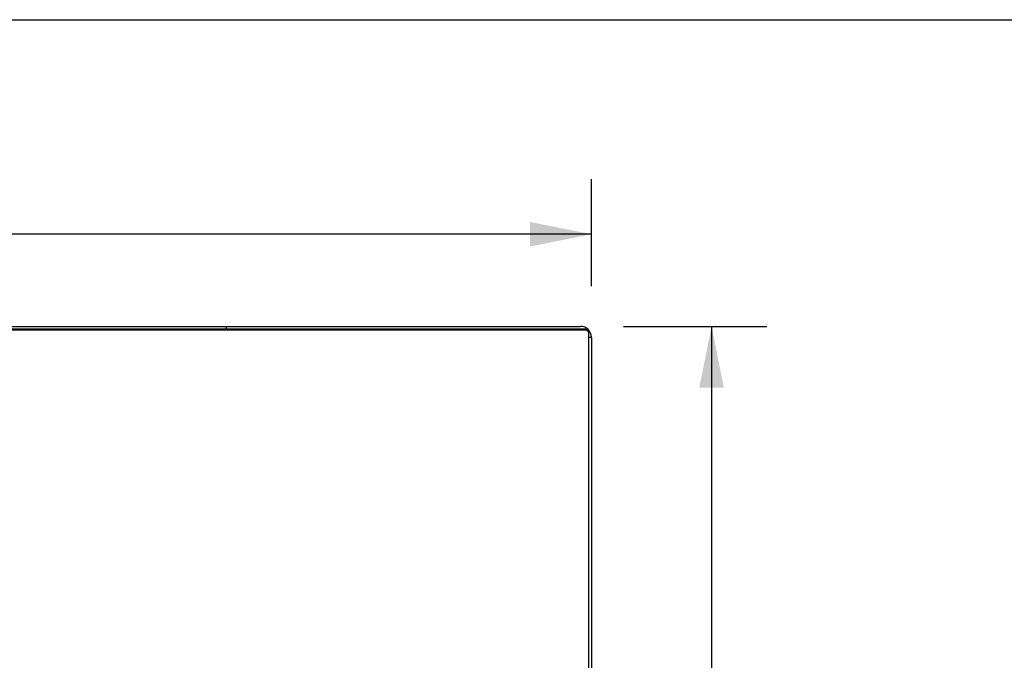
# Model space of a CAD drawing. Header units: inches. Extents: x 0 to 214, y 0 to 139.
# Tile 144 of 147: x 85 to 105, y 125 to 139. Entities that reach past the tile are written whole.
import ezdxf

# ---------------------------------------------------------------- set-up
doc = ezdxf.new("R2010")
doc.units = ezdxf.units.IN
doc.header["$LTSCALE"] = 11.786071
doc.header["$MEASUREMENT"] = 0
doc.layers.get('0').update_dxf_attribs({"linetype": 'CONTINUOUS'})
doc.layers.add('DIMENSIONS', color=7, linetype='CONTINUOUS')
doc.styles.get("Standard").update_dxf_attribs({"font": 'arial.ttf'})
doc.dimstyles.new('DIMSTYLE_1', dxfattribs={"dimtxt": 0.945407, "dimasz": 1.260542, "dimexe": 0.09, "dimexo": 0.07, "dimgap": 0.0375, "dimtad": 0, "dimtih": 1, "dimtoh": 1, "dimzin": 4, "dimdsep": 46, "dimtxsty": 'Standard', "dimblk": '_FILLED', "dimblk1": '_FILLED', "dimblk2": '_FILLED', "dimcen": 0.09, "dimadec": 3, "dimazin": 1, "dimtfac": 1, "dimtdec": 3, "dimtofl": 0, "dimtmove": 0, "dimatfit": 3, "dimldrblk": '_FILLED', "dimfxl": 0, "dimtolj": 1, "dimtzin": 4, "dimarcsym": 0})

# ---------------------------------------------------------------- blocks, each defined once
blk = doc.blocks.new('_FILLED')
at = {"color": 0, "linetype": 'ByBlock'}
blk.add_solid([(0, 0), (-1, 0.2), (-1, -0.2)], dxfattribs=at)
blk = doc.blocks.new('*D5')
at = {"layer": 'DIMENSIONS', "color": 2, "linetype": 'Continuous'}
for p, q in [((35.716, 133.185), (35.716, 135.383)), ((96.716, 133.185), (96.716, 135.383)), ((35.716, 134.249), (64.092, 134.249)), ((96.716, 134.249), (68.341, 134.249))]:
    blk.add_line(p, q, dxfattribs=at)
at = {"layer": 'DIMENSIONS', "color": 2, "linetype": 'Continuous', "xscale": 1.2605423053, "yscale": 1.2605423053, "zscale": 1.2605423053, "rotation": 180}
blk.add_blockref('_FILLED', (35.716, 134.249), dxfattribs=at)
at = {"layer": 'DIMENSIONS', "color": 2, "linetype": 'Continuous', "xscale": 1.2605423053, "yscale": 1.2605423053, "zscale": 1.2605423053}
blk.add_blockref('_FILLED', (96.716, 134.249), dxfattribs=at)
at = {"layer": 'DIMENSIONS', "color": 2, "linetype": 'Continuous', "insert": (66.216, 134.722), "char_height": 0.9454, "width": 3.30365, "attachment_point": 2, "line_spacing_factor": 0.9}
blk.add_mtext('61.00', dxfattribs=at)
blk = doc.blocks.new('*D6')
at = {"layer": 'DIMENSIONS', "color": 2, "linetype": 'Continuous'}
for p, q in [((97.373, 132.354), (100.321, 132.354)), ((99.186, 132.354), (99.186, 124.3)), ((99.186, 114.354), (99.186, 122.409)), ((97.373, 114.354), (100.321, 114.354))]:
    blk.add_line(p, q, dxfattribs=at)
at = {"layer": 'DIMENSIONS', "color": 2, "linetype": 'Continuous', "xscale": 1.2605423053, "yscale": 1.2605423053, "zscale": 1.2605423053}
for p, rotation in [((99.186, 132.354), 90), ((99.186, 114.354), 270)]:
    blk.add_blockref('_FILLED', p, dxfattribs=dict(at, rotation=rotation))
at = {"layer": 'DIMENSIONS', "color": 2, "linetype": 'Continuous', "insert": (99.186, 123.827), "char_height": 0.9454, "width": 3.30365, "attachment_point": 2, "line_spacing_factor": 0.9}
blk.add_mtext('18.00', dxfattribs=at)

msp = doc.modelspace()

# ---------------------------------------------------------------- linework, layer by layer
at = {"color": 7, "linetype": 'Continuous'}
for p, q in [((0, 138.66), (214.292, 138.66)), ((89.216, 132.301), (89.216, 132.354)), ((96.602, 132.274), (35.831, 132.274)), ((96.634, 132.302), (96.628, 132.295)), ((96.664, 114.481), (96.664, 132.24)), ((96.716, 132.128), (96.664, 132.128))]:
    msp.add_line(p, q, dxfattribs=at)
at = {"color": 3, "linetype": 'Continuous'}
for p, q in [((35.942, 132.354), (96.49, 132.354)), ((96.602, 132.301), (35.831, 132.301)), ((96.716, 132.128), (96.716, 114.58))]:
    msp.add_line(p, q, dxfattribs=at)
for points in [[(96.602, 132.301), (96.607, 132.3), (96.612, 132.3), (96.616, 132.299), (96.621, 132.298), (96.626, 132.296)], [(96.634, 132.292), (96.638, 132.289), (96.642, 132.286), (96.646, 132.283), (96.649, 132.28), (96.652, 132.276), (96.655, 132.272), (96.657, 132.268), (96.659, 132.263), (96.661, 132.259), (96.662, 132.254), (96.663, 132.25), (96.664, 132.245), (96.664, 132.24)]]:
    msp.add_lwpolyline(points, dxfattribs=at)
at = {"color": 7, "linetype": 'Continuous'}
for points in [[(96.661, 132.232), (96.659, 132.236), (96.657, 132.241), (96.655, 132.245), (96.652, 132.249), (96.649, 132.253), (96.646, 132.256), (96.642, 132.259), (96.638, 132.262), (96.634, 132.265), (96.63, 132.267), (96.626, 132.269), (96.621, 132.271), (96.616, 132.272), (96.612, 132.273), (96.607, 132.274), (96.602, 132.274)], [(96.664, 132.213), (96.664, 132.218), (96.663, 132.223), (96.662, 132.227), (96.661, 132.232)]]:
    msp.add_lwpolyline(points, dxfattribs=at)
at = {"color": 3, "linetype": 'Continuous'}
msp.add_arc((96.49, 132.128), 0.226, 0, 90, dxfattribs=at)

# ---------------------------------------------------------------- dimensions: what is measured, and where the dimension line sits
at = {"layer": 'DIMENSIONS', "color": 2, "linetype": 'Continuous'}
for base, p1, p2, angle, picture, middle in [((35.716, 134.249), (96.716, 135.453), (35.716, 135.453), 180, '*D5', (66.209, 134.244)), ((99.186, 114.354), (97.303, 132.354), (97.303, 114.354), 270, '*D6', (99.227, 123.349))]:
    dim = msp.add_linear_dim(base=base, p1=p1, p2=p2, angle=angle, dimstyle='DIMSTYLE_1', dxfattribs=at)
    dim.commit()
    dim.dimension.update_dxf_attribs({"geometry": picture, "text_midpoint": middle, "dimtype": 160})

doc.saveas('drawing.dxf')
